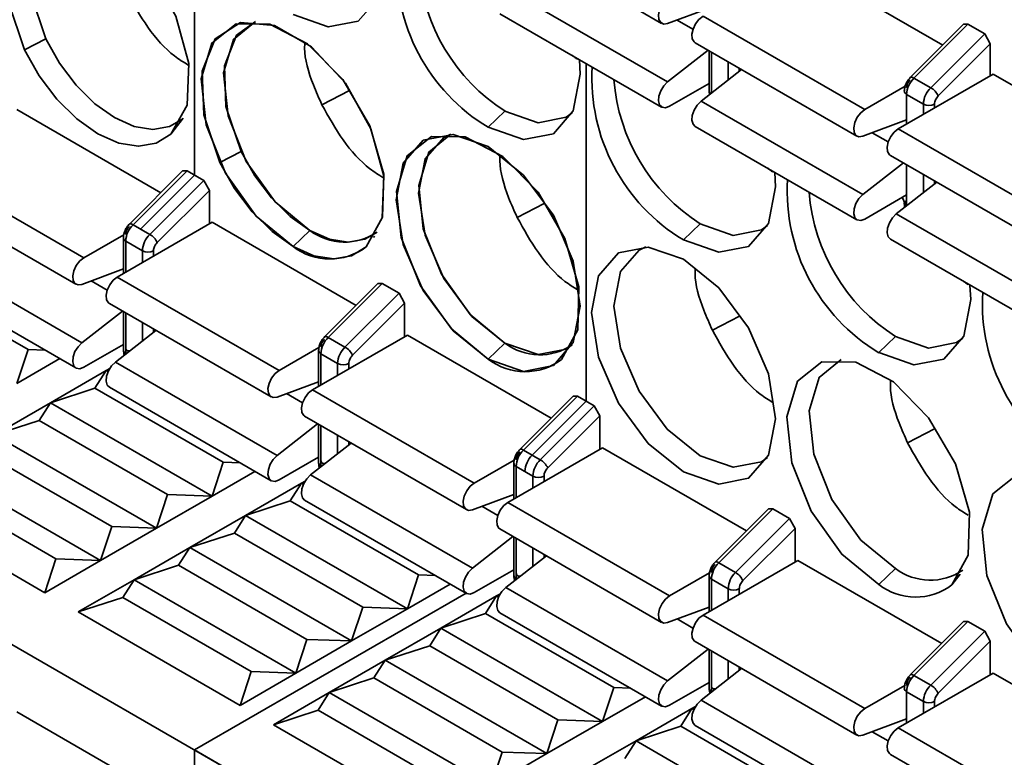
# Model space of a CAD drawing. Header units: millimetres. Extents: x 0 to 420, y 0 to 297.
# Tile 74 of 119: x 282.47 to 288.71, y 120.08 to 124.76. Entities that reach past the tile are written whole.
import ezdxf

# ---------------------------------------------------------------- set-up
doc = ezdxf.new("R2010")
doc.units = ezdxf.units.MM

msp = doc.modelspace()

# ---------------------------------------------------------------- linework, layer by layer
at = {"color": 7, "linetype": 'Continuous', "lineweight": 35}
for p, q in [((273.5455, 125.9225), (286.0636, 118.6959)), ((283.5813, 125.9131), (283.5813, 123.7727)), ((285.5163, 125.3268), (286.5416, 124.7349)), ((287.4048, 125.1276), (288.3232, 124.5975)), ((286.5792, 124.364), (285.5539, 124.9559)), ((286.8421, 124.8318), (286.5792, 124.7339)), ((285.5163, 124.796), (286.5416, 124.2041)), ((286.8037, 124.7807), (287.829, 124.1888)), ((288.4552, 124.7292), (288.1175, 124.3923)), ((288.4831, 124.7298), (288.1407, 124.3883)), ((288.4552, 124.7292), (288.4831, 124.7298)), ((288.4831, 124.7298), (288.5892, 124.6686)), ((282.6382, 124.6373), (282.5041, 124.5675)), ((288.2468, 124.327), (288.5892, 124.6686)), ((288.5892, 124.6686), (288.6245, 124.6047)), ((286.5792, 124.364), (286.836, 124.5649)), ((286.7537, 124.6124), (287.7791, 124.0205)), ((288.2943, 124.2753), (288.6245, 124.6047)), ((288.6245, 124.6047), (288.6245, 124.4031)), ((286.8421, 124.5614), (286.8421, 124.3072)), ((286.0636, 124.4801), (286.0636, 122.3397)), ((286.7914, 124.2415), (287.0482, 124.4425)), ((288.6422, 124.4133), (288.0412, 124.0663)), ((288.1407, 124.3883), (288.2468, 124.327)), ((288.6422, 124.4133), (289.5606, 123.8831)), ((286.8421, 124.3537), (286.5916, 124.2091)), ((287.829, 124.1888), (288.0853, 124.3367)), ((284.3883, 124.2189), (284.5621, 124.3093)), ((284.5621, 124.3093), (284.3883, 124.2189)), ((288.0942, 124.2847), (288.2003, 124.2235)), ((288.0942, 124.0969), (288.0942, 124.2847)), ((282.455, 124.1882), (283.3671, 123.6617)), ((286.7914, 124.2415), (287.8167, 123.6496)), ((283.5093, 124.1345), (283.4313, 124.0322)), ((285.5486, 124.1782), (285.4426, 124.0762)), ((285.5486, 124.1782), (285.4426, 124.0762)), ((286.7537, 124.0817), (287.7791, 123.4898)), ((288.0942, 124.1229), (287.8167, 124.0196)), ((288.0412, 124.0663), (289.0665, 123.4744)), ((283.8757, 123.9229), (283.7415, 123.8531)), ((287.9912, 123.8981), (289.0165, 123.3062)), ((281.854, 123.8412), (282.8793, 123.2493)), ((287.8167, 123.6496), (288.0735, 123.8506)), ((288.0942, 123.5783), (288.0942, 123.8386)), ((283.5055, 123.7998), (283.1678, 123.4628)), ((283.5334, 123.8004), (283.191, 123.4588)), ((283.5813, 123.7727), (283.2389, 123.4312)), ((283.5055, 123.7998), (283.5334, 123.8004)), ((283.5334, 123.8004), (283.6394, 123.7391)), ((283.5813, 123.7727), (283.6394, 123.7391)), ((283.6394, 123.7391), (283.2971, 123.3976)), ((283.6394, 123.7391), (283.6748, 123.6753)), ((288.0288, 123.5272), (288.2856, 123.7281)), ((281.804, 123.6729), (282.8293, 123.081)), ((283.3445, 123.3458), (283.6748, 123.6753)), ((283.6748, 123.6753), (283.6748, 123.4636)), ((288.0942, 123.6478), (287.829, 123.4947)), ((288.0673, 123.6288), (288.0903, 123.5753)), ((285.7969, 123.5936), (285.6258, 123.5045)), ((285.6258, 123.5045), (285.7969, 123.5936)), ((288.0288, 123.5272), (289.0541, 122.9353)), ((283.6925, 123.4738), (283.0914, 123.1268)), ((283.191, 123.4588), (283.2971, 123.3976)), ((283.6925, 123.4738), (284.6045, 122.9473)), ((286.7861, 123.4639), (286.68, 123.3618)), ((283.1321, 123.3953), (282.8793, 123.2493)), ((283.2389, 123.4312), (283.2971, 123.3976)), ((284.2051, 123.3207), (284.3112, 123.4228)), ((283.1298, 123.3756), (283.1298, 123.149)), ((283.1445, 123.3552), (283.2505, 123.294)), ((287.9912, 123.3673), (289.0165, 122.7754)), ((282.8669, 122.7101), (281.8416, 123.302)), ((283.3212, 123.2595), (283.3212, 123.294)), ((281.7126, 123.1365), (282.5257, 122.6671)), ((281.804, 123.1422), (282.8293, 122.5503)), ((282.8669, 123.0801), (283.1298, 123.1779)), ((283.0914, 123.1268), (284.1167, 122.5349)), ((284.7429, 123.0854), (284.4052, 122.7485)), ((284.7708, 123.086), (284.4284, 122.7445)), ((284.7429, 123.0854), (284.7708, 123.086)), ((284.7708, 123.086), (284.8769, 123.0248)), ((284.8769, 123.0248), (284.5345, 122.6832)), ((284.8769, 123.0248), (284.9122, 122.9609)), ((283.0414, 122.9586), (284.0667, 122.3667)), ((284.5819, 122.6314), (284.9122, 122.9609)), ((284.9122, 122.9609), (284.9122, 122.7492)), ((283.1237, 122.9111), (282.8669, 122.7101)), ((283.1298, 122.9075), (283.1298, 122.6634)), ((287.0343, 122.8792), (286.8632, 122.7902)), ((283.3358, 122.7886), (283.0791, 122.5877)), ((283.3212, 122.7772), (283.3212, 122.797)), ((284.9299, 122.7594), (284.3289, 122.4125)), ((284.9299, 122.7594), (285.8419, 122.2329)), ((283.1298, 122.6999), (282.8793, 122.5552)), ((283.1267, 122.6981), (283.1298, 122.6963)), ((284.4284, 122.7445), (284.5345, 122.6832)), ((285.4426, 122.6064), (285.5486, 122.7084)), ((288.0235, 122.7495), (287.9174, 122.6475)), ((282.5257, 122.6671), (282.455, 122.4527)), ((282.6338, 122.6632), (282.5257, 122.6671)), ((284.1167, 122.5349), (284.3696, 122.6809)), ((284.3673, 122.6613), (284.3673, 122.4346)), ((284.3819, 122.6409), (284.488, 122.5796)), ((282.7267, 122.6095), (282.455, 122.4527)), ((284.1044, 121.9958), (283.0791, 122.5877)), ((282.6672, 122.3303), (283.0207, 122.5344)), ((282.95, 122.4221), (283.0207, 122.5344)), ((283.0207, 122.5344), (283.0442, 122.5479)), ((283.0207, 122.5344), (283.0399, 122.5406)), ((283.0332, 122.5272), (283.0207, 122.5344)), ((284.1044, 122.3657), (284.3673, 122.4636)), ((282.6672, 122.3303), (282.95, 122.4221)), ((283.7632, 121.9527), (282.95, 122.4221)), ((283.0414, 122.4278), (284.0667, 121.8359)), ((284.3289, 122.4125), (285.3542, 121.8206)), ((282.3136, 122.1262), (282.6672, 122.3303)), ((282.5965, 122.218), (282.6672, 122.3303)), ((283.6925, 121.7384), (282.6672, 122.3303)), ((285.9804, 122.371), (285.6426, 122.0341)), ((286.0082, 122.3717), (285.6659, 122.0301)), ((286.0636, 122.3397), (285.7212, 121.9982)), ((285.9804, 122.371), (286.0082, 122.3717)), ((286.0082, 122.3717), (286.0636, 122.3397)), ((286.0082, 122.3717), (286.1143, 122.3104)), ((286.1143, 122.3104), (285.7719, 121.9689)), ((286.1143, 122.3104), (286.1497, 122.2466)), ((282.3136, 122.1262), (282.5965, 122.218)), ((283.4096, 121.7486), (282.5965, 122.218)), ((284.3612, 122.1967), (284.1044, 121.9958)), ((284.2789, 122.2442), (285.3042, 121.6523)), ((284.3673, 122.1932), (284.3673, 121.9491)), ((285.8194, 121.9171), (286.1497, 122.2466)), ((286.1497, 122.2466), (286.1497, 122.0349)), ((288.1006, 122.0758), (288.2718, 122.1649)), ((283.3389, 121.5343), (282.3136, 122.1262)), ((284.5733, 122.0743), (284.3165, 121.8733)), ((283.0561, 121.5445), (282.2429, 122.0139)), ((286.1673, 122.0451), (285.5663, 121.6981)), ((285.6659, 122.0301), (285.7212, 121.9982)), ((285.6659, 122.0301), (285.7719, 121.9689)), ((286.1673, 122.0451), (287.0794, 121.5186)), ((283.7632, 121.9527), (283.6925, 121.7384)), ((283.8712, 121.9488), (283.7632, 121.9527)), ((284.3673, 121.9855), (284.1167, 121.8409)), ((284.3642, 121.9837), (284.3673, 121.9819)), ((285.607, 121.9665), (285.3542, 121.8206)), ((285.6047, 121.9469), (285.6047, 121.7203)), ((282.9854, 121.3302), (281.9601, 121.9221)), ((283.9641, 121.8952), (283.6925, 121.7384)), ((285.6193, 121.9265), (285.6747, 121.8946)), ((285.6193, 121.7287), (285.6193, 121.9265)), ((285.6193, 121.9265), (285.7254, 121.8653)), ((283.9046, 121.6159), (284.2582, 121.82)), ((284.1874, 121.7078), (284.2582, 121.82)), ((284.2582, 121.82), (284.2816, 121.8336)), ((284.2582, 121.82), (284.2774, 121.8263)), ((284.2707, 121.8128), (284.2582, 121.82)), ((285.3418, 121.2814), (284.3165, 121.8733)), ((281.8894, 121.8098), (282.7025, 121.3404)), ((282.6318, 121.1261), (281.6065, 121.718)), ((283.4096, 121.7486), (283.3389, 121.5343)), ((283.6925, 121.7384), (283.3389, 121.5343)), ((283.6925, 121.7384), (283.4096, 121.7486)), ((283.9046, 121.6159), (284.1874, 121.7078)), ((285.0006, 121.2383), (284.1874, 121.7078)), ((284.2789, 121.7135), (285.3042, 121.1216)), ((285.3418, 121.6514), (285.6047, 121.7492)), ((285.5663, 121.6981), (286.5916, 121.1062)), ((287.2178, 121.6567), (286.8801, 121.3198)), ((287.2457, 121.6573), (286.9033, 121.3158)), ((287.2178, 121.6567), (287.2457, 121.6573)), ((287.2457, 121.6573), (287.3518, 121.5961)), ((283.5511, 121.4118), (283.9046, 121.6159)), ((283.8339, 121.5037), (283.9046, 121.6159)), ((284.9299, 121.024), (283.9046, 121.6159)), ((287.0094, 121.2545), (287.3518, 121.5961)), ((287.3518, 121.5961), (287.3871, 121.5322)), ((283.0561, 121.5445), (282.9854, 121.3302)), ((283.3389, 121.5343), (282.9854, 121.3302)), ((283.3389, 121.5343), (283.0561, 121.5445)), ((285.5163, 121.5299), (286.5416, 120.938)), ((287.0568, 121.2027), (287.3871, 121.5322)), ((287.3871, 121.5322), (287.3871, 121.3205)), ((283.5511, 121.4118), (283.8339, 121.5037)), ((284.6471, 121.0342), (283.8339, 121.5037)), ((285.5986, 121.4824), (285.3418, 121.2814)), ((285.6047, 121.4788), (285.6047, 121.2347)), ((285.6193, 121.2143), (285.6193, 121.4704)), ((283.1975, 121.2077), (283.5511, 121.4118)), ((283.4803, 121.2996), (283.5511, 121.4118)), ((284.5764, 120.8199), (283.5511, 121.4118)), ((282.7025, 121.3404), (282.6318, 121.1261)), ((282.9854, 121.3302), (282.6318, 121.1261)), ((282.9854, 121.3302), (282.7025, 121.3404)), ((285.8107, 121.3599), (285.5539, 121.159)), ((287.4048, 121.3307), (286.8037, 120.9838)), ((287.4048, 121.3307), (288.3168, 120.8042)), ((283.1975, 121.2077), (283.4803, 121.2996)), ((284.2935, 120.8301), (283.4803, 121.2996)), ((285.3542, 121.1265), (285.6047, 121.2711)), ((285.6016, 121.2694), (285.6047, 121.2676)), ((286.9033, 121.3158), (287.0094, 121.2545)), ((287.9174, 121.1777), (288.0235, 121.2797)), ((282.8439, 121.0036), (283.1975, 121.2077)), ((283.1268, 121.0955), (283.1975, 121.2077)), ((284.2228, 120.6158), (283.1975, 121.2077)), ((285.0006, 121.2383), (284.9299, 121.024)), ((285.1087, 121.2344), (285.0006, 121.2383)), ((285.6224, 121.2125), (285.6193, 121.2143)), ((285.6194, 121.2102), (285.6193, 121.2143)), ((286.8445, 121.2522), (286.5916, 121.1062)), ((286.8421, 121.2326), (286.8421, 121.0059)), ((286.8568, 121.2122), (286.9628, 121.1509)), ((285.2015, 121.1808), (284.9299, 121.024)), ((286.5792, 120.5671), (285.5539, 121.159)), ((282.8439, 121.0036), (283.1268, 121.0955)), ((283.1268, 121.0955), (283.94, 120.626)), ((285.3025, 121.1225), (283.5813, 120.1289)), ((285.142, 120.9016), (285.4956, 121.1057)), ((285.4249, 120.9934), (285.4956, 121.1057)), ((285.4956, 121.1057), (285.5191, 121.1192)), ((285.4956, 121.1057), (285.5148, 121.1119)), ((285.5081, 121.0985), (285.4956, 121.1057)), ((284.6471, 121.0342), (284.5764, 120.8199)), ((284.9299, 121.024), (284.5764, 120.8199)), ((284.9299, 121.024), (284.6471, 121.0342)), ((286.5792, 120.937), (286.8421, 121.0348)), ((283.8693, 120.4117), (282.8439, 121.0036)), ((285.142, 120.9016), (285.4249, 120.9934)), ((286.2381, 120.524), (285.4249, 120.9934)), ((285.5163, 120.9991), (286.5416, 120.4072)), ((286.8037, 120.9838), (287.829, 120.3919)), ((288.4831, 120.9429), (288.1407, 120.6014)), ((288.4552, 120.9423), (288.4831, 120.9429)), ((288.4831, 120.9429), (288.5892, 120.8817)), ((284.7885, 120.6975), (285.142, 120.9016)), ((285.0713, 120.7893), (285.142, 120.9016)), ((286.1673, 120.3097), (285.142, 120.9016)), ((288.4552, 120.9423), (288.1175, 120.6054)), ((288.5892, 120.8817), (288.2468, 120.5402)), ((288.5892, 120.8817), (288.6245, 120.8179)), ((284.2935, 120.8301), (284.2228, 120.6158)), ((284.5764, 120.8199), (284.2228, 120.6158)), ((284.5764, 120.8199), (284.2935, 120.8301)), ((284.7885, 120.6975), (285.0713, 120.7893)), ((285.8845, 120.3199), (285.0713, 120.7893)), ((286.836, 120.768), (286.5792, 120.5671)), ((286.7537, 120.8155), (287.7791, 120.2236)), ((286.8421, 120.7645), (286.8421, 120.5203)), ((288.2943, 120.4884), (288.6245, 120.8179)), ((288.6245, 120.8179), (288.6245, 120.6062)), ((284.4349, 120.4934), (284.7885, 120.6975)), ((284.7178, 120.5852), (284.7885, 120.6975)), ((285.8138, 120.1056), (284.7885, 120.6975)), ((287.0482, 120.6455), (286.7914, 120.4446)), ((283.94, 120.626), (283.8693, 120.4117)), ((284.2228, 120.6158), (283.8693, 120.4117)), ((284.2228, 120.6158), (283.94, 120.626)), ((284.4349, 120.4934), (284.7178, 120.5852)), ((285.531, 120.1158), (284.7178, 120.5852)), ((288.6422, 120.6164), (288.0412, 120.2694)), ((288.1407, 120.6014), (288.2468, 120.5402)), ((288.6422, 120.6164), (289.5543, 120.0899)), ((286.2381, 120.524), (286.1673, 120.3097)), ((286.3461, 120.5201), (286.2381, 120.524)), ((286.5916, 120.4122), (286.8421, 120.5568)), ((286.839, 120.555), (286.8421, 120.5532)), ((288.0819, 120.5378), (287.829, 120.3919)), ((284.0814, 120.2893), (284.4349, 120.4934)), ((284.3642, 120.3811), (284.4349, 120.4934)), ((285.4602, 119.9015), (284.4349, 120.4934)), ((286.439, 120.4665), (286.1673, 120.3097)), ((287.8167, 119.8527), (286.7914, 120.4446)), ((288.0942, 120.4978), (288.2003, 120.4366)), ((288.0942, 120.3), (288.0942, 120.4978)), ((286.3795, 120.1872), (286.733, 120.3913)), ((286.6623, 120.2791), (286.733, 120.3913)), ((286.733, 120.3913), (286.7565, 120.4049)), ((286.733, 120.3913), (286.7522, 120.3975)), ((286.7455, 120.3841), (286.733, 120.3913)), ((282.455, 120.3708), (283.3734, 119.8406)), ((284.0814, 120.2893), (284.3642, 120.3811)), ((284.3642, 120.3811), (285.1774, 119.9117)), ((285.8845, 120.3199), (285.8138, 120.1056)), ((286.1673, 120.3097), (285.8845, 120.3199)), ((287.8167, 120.2227), (288.0942, 120.3259)), ((285.1067, 119.6974), (284.0814, 120.2893)), ((286.1673, 120.3097), (285.8138, 120.1056)), ((286.3795, 120.1872), (286.6623, 120.2791)), ((287.4755, 119.8096), (286.6623, 120.2791)), ((286.7537, 120.2847), (287.7791, 119.6929)), ((288.0412, 120.2694), (289.0665, 119.6775)), ((286.0259, 119.9831), (286.3795, 120.1872)), ((286.3088, 120.075), (286.3795, 120.1872)), ((287.4048, 119.5953), (286.3795, 120.1872)), ((283.5813, 120.1289), (297.3396, 112.1864)), ((283.5813, 120.1289), (283.5813, 119.9454)), ((285.531, 120.1158), (285.4602, 119.9015)), ((285.8138, 120.1056), (285.4602, 119.9015)), ((285.8138, 120.1056), (285.531, 120.1158)), ((287.9912, 120.1011), (289.0165, 119.5092))]:
    msp.add_line(p, q, dxfattribs=at)
at = {"color": 8, "linetype": 'Continuous', "lineweight": 35}
for p, q in [((286.7401, 124.6978), (286.639, 124.7562)), ((286.8568, 124.2927), (286.8568, 124.5529)), ((286.9628, 124.4917), (286.9628, 124.3757)), ((287.0336, 124.431), (287.0336, 124.4509)), ((288.2003, 124.2235), (288.2003, 124.1582)), ((288.271, 124.199), (288.271, 124.2235)), ((287.9775, 123.9834), (287.8764, 124.0418)), ((288.2003, 123.7773), (288.2003, 123.6613)), ((288.271, 123.7167), (288.271, 123.7365)), ((284.7208, 123.3861), (284.7147, 123.3782)), ((284.7208, 123.3861), (284.7197, 123.3847)), ((283.1445, 123.1574), (283.1445, 123.3552)), ((283.2505, 123.294), (283.2505, 123.2187)), ((283.3212, 123.2595), (283.3212, 123.294)), ((283.0278, 123.044), (282.9267, 123.1023)), ((283.1445, 122.643), (283.1445, 122.8991)), ((283.2505, 122.8379), (283.2505, 122.7219)), ((283.3212, 122.7772), (283.3212, 122.797)), ((283.1475, 122.6412), (283.1445, 122.643)), ((283.1446, 122.6389), (283.1445, 122.643)), ((284.3819, 122.4431), (284.3819, 122.6409)), ((284.488, 122.5796), (284.488, 122.5043)), ((284.5587, 122.5451), (284.5587, 122.5796)), ((284.2652, 122.3296), (284.1641, 122.388)), ((284.3819, 121.9287), (284.3819, 122.1847)), ((284.488, 122.1235), (284.488, 122.0075)), ((284.5587, 122.0628), (284.5587, 122.0827)), ((284.385, 121.9269), (284.3819, 121.9287)), ((284.382, 121.9246), (284.3819, 121.9287)), ((285.7254, 121.8653), (285.7254, 121.79)), ((285.7961, 121.8308), (285.7961, 121.8653)), ((285.5026, 121.6152), (285.4015, 121.6736)), ((285.7254, 121.4091), (285.7254, 121.2931)), ((285.7961, 121.3485), (285.7961, 121.3683)), ((285.6194, 121.2102), (285.6193, 121.2143)), ((285.6224, 121.2125), (285.6193, 121.2143)), ((286.8568, 121.0144), (286.8568, 121.2122)), ((288.4331, 121.2431), (288.381, 121.1748)), ((286.9628, 121.1509), (286.9628, 121.0756)), ((287.0336, 121.1164), (287.0336, 121.1509)), ((286.7401, 120.9009), (286.639, 120.9592)), ((286.8568, 120.4999), (286.8568, 120.756)), ((286.9628, 120.6948), (286.9628, 120.5788)), ((287.0336, 120.6341), (287.0336, 120.654)), ((286.8598, 120.4982), (286.8568, 120.4999)), ((286.8569, 120.4959), (286.8568, 120.4999)), ((288.2003, 120.4366), (288.2003, 120.3612)), ((288.271, 120.4021), (288.271, 120.4366)), ((287.9775, 120.1865), (287.8764, 120.2449))]:
    msp.add_line(p, q, dxfattribs=at)
at = {"color": 7, "linetype": 'Continuous', "lineweight": 35, "flags": 128}
for points in [[(282.5041, 124.5675), (282.4022, 124.8698), (282.3914, 125.1462), (282.4735, 125.352), (282.6353, 125.4542), (282.8506, 125.4363), (283.0848, 125.3011), (283.3001, 125.0704), (283.4618, 124.7815), (283.544, 124.4808), (283.5332, 124.2169), (283.4313, 124.0322)], [(282.7298, 125.4612), (282.6095, 125.3743), (282.5324, 125.1809), (282.5425, 124.9213), (282.6382, 124.6373)], [(284.7834, 125.2191), (284.7885, 125.1274), (284.7441, 124.8952), (284.6176, 124.7497), (284.4284, 124.7129), (284.2051, 124.7905)], [(284.7836, 125.2172), (284.7885, 125.1274), (284.7441, 124.8952), (284.6176, 124.7497), (284.4284, 124.7129), (284.2051, 124.7905)], [(286.5792, 124.7339), (286.5549, 124.7305), (286.5355, 124.7394), (286.5237, 124.7595), (286.5212, 124.788), (286.5282, 124.821), (286.5439, 124.8541), (286.566, 124.8828), (286.5916, 124.9031)], [(286.7537, 124.6124), (286.7476, 124.617), (286.7358, 124.637), (286.7333, 124.6655), (286.7403, 124.6986), (286.756, 124.7317), (286.7781, 124.7603), (286.8037, 124.7807)], [(284.2051, 123.3207), (283.9712, 123.5124), (283.7765, 123.7849), (283.6538, 124.0926), (283.6236, 124.3838), (283.6911, 124.6097), (283.8449, 124.7322), (284.0591, 124.7309), (284.2979, 124.6059), (284.5211, 124.3783), (284.6912, 124.0862), (284.7798, 123.7787), (284.7718, 123.5074), (284.6687, 123.3179)], [(283.7415, 123.8531), (283.6396, 124.1555), (283.6289, 124.4318), (283.711, 124.6377), (283.8727, 124.7399), (284.088, 124.7219), (284.3222, 124.5867), (284.5375, 124.3561), (284.6993, 124.0671), (284.7814, 123.7665), (284.7706, 123.5025), (284.6687, 123.3179)], [(283.9672, 124.7468), (283.8283, 124.6336), (283.7649, 124.4215), (283.7933, 124.1479), (283.9085, 123.8588), (284.0914, 123.6028), (284.3112, 123.4228)], [(283.9672, 124.7468), (283.847, 124.6599), (283.7699, 124.4665), (283.78, 124.2069), (283.8757, 123.9229)], [(282.6382, 124.6373), (282.7254, 124.4826), (282.8308, 124.343), (282.949, 124.2258), (283.0738, 124.1372), (283.1985, 124.0818), (283.3167, 124.0625), (283.4221, 124.0804), (283.5003, 124.1264)], [(283.4313, 124.0322), (283.3385, 123.9747), (283.2263, 123.9556), (283.1005, 123.9761), (282.9677, 124.0351), (282.8349, 124.1294), (282.7091, 124.2542), (282.5969, 124.4028), (282.5041, 124.5675)], [(286.0208, 124.5048), (286.0259, 124.413), (285.9815, 124.1809), (285.8551, 124.0353), (285.6658, 123.9986), (285.4426, 124.0762)], [(286.0208, 124.5048), (286.0259, 124.413), (285.9815, 124.1809), (285.8551, 124.0353), (285.6658, 123.9986), (285.4426, 124.0762)], [(286.5916, 124.2091), (286.566, 124.1998), (286.5439, 124.2029), (286.5282, 124.218), (286.5212, 124.2429), (286.5237, 124.2743), (286.5355, 124.308), (286.5549, 124.3393), (286.5792, 124.364)], [(286.7537, 124.0817), (286.7403, 124.0955), (286.7333, 124.1204), (286.7358, 124.1519), (286.7476, 124.1855), (286.767, 124.2168), (286.7914, 124.2415)], [(287.8167, 124.0196), (287.7923, 124.0161), (287.7729, 124.0251), (287.7611, 124.0451), (287.7586, 124.0736), (287.7656, 124.1067), (287.7813, 124.1398), (287.8034, 124.1684), (287.829, 124.1888)], [(285.5486, 124.1782), (285.7583, 124.1053), (285.9361, 124.1399), (285.9752, 124.1675)], [(285.5486, 124.1782), (285.7583, 124.1053), (285.9361, 124.1399), (285.9752, 124.1675)], [(287.9912, 123.8981), (287.985, 123.9026), (287.9733, 123.9227), (287.9707, 123.9512), (287.9778, 123.9842), (287.9934, 124.0173), (288.0156, 124.046), (288.0412, 124.0663)], [(285.4426, 122.6064), (285.2193, 122.7865), (285.0301, 123.0418), (284.9036, 123.3334), (284.8592, 123.6168), (284.9036, 123.849), (285.0301, 123.9945), (285.2193, 124.0313), (285.4426, 123.9537), (285.6658, 123.7735), (285.8551, 123.5182), (285.9815, 123.2267), (286.0259, 122.9433), (285.9815, 122.7111), (285.8551, 122.5656), (285.6658, 122.5288), (285.4426, 122.6064)], [(285.4426, 122.6064), (285.2086, 122.798), (285.0139, 123.0705), (284.8912, 123.3783), (284.8611, 123.6695), (284.9285, 123.8953), (285.0823, 124.0179), (285.2966, 124.0165), (285.5353, 123.8915), (285.7585, 123.6639), (285.9287, 123.3718), (286.0172, 123.0643), (286.0093, 122.793), (285.9062, 122.6035)], [(285.2046, 124.0325), (285.1611, 124.0124), (285.0423, 123.8757), (285.0006, 123.6576), (285.0423, 123.3914), (285.1611, 123.1175), (285.3389, 122.8777), (285.5486, 122.7084), (285.7583, 122.6356), (285.9361, 122.6701), (285.9744, 122.6971)], [(285.2046, 124.0325), (285.0658, 123.9193), (285.0024, 123.7071), (285.0307, 123.4335), (285.146, 123.1445), (285.3288, 122.8884), (285.5486, 122.7084)], [(283.8757, 123.9229), (283.9628, 123.7682), (284.0683, 123.6286), (284.1865, 123.5114), (284.3112, 123.4228), (284.4359, 123.3674), (284.5541, 123.3481), (284.6596, 123.366), (284.7377, 123.4121)], [(284.6687, 123.3179), (284.576, 123.2603), (284.4637, 123.2413), (284.3379, 123.2618), (284.2051, 123.3207), (284.0723, 123.4151), (283.9465, 123.5398), (283.8343, 123.6885), (283.7415, 123.8531)], [(287.2583, 123.7904), (287.2634, 123.6987), (287.219, 123.4665), (287.0925, 123.321), (286.9032, 123.2842), (286.68, 123.3618)], [(287.829, 123.4947), (287.8034, 123.4855), (287.7813, 123.4886), (287.7656, 123.5036), (287.7586, 123.5285), (287.7611, 123.56), (287.7729, 123.5936), (287.7923, 123.6249), (287.8167, 123.6496)], [(288.0901, 123.5751), (288.088, 123.5768), (288.0834, 123.5818), (288.0805, 123.5872), (288.0796, 123.5929), (288.0805, 123.5985), (288.0834, 123.6039), (288.088, 123.6089), (288.0942, 123.6133)], [(287.9912, 123.3673), (287.9778, 123.3812), (287.9707, 123.4061), (287.9733, 123.4375), (287.985, 123.4711), (288.0044, 123.5024), (288.0288, 123.5272)], [(286.7861, 123.4639), (286.9958, 123.391), (287.1736, 123.4255), (287.2126, 123.4531)], [(286.68, 121.892), (286.4568, 122.0722), (286.2675, 122.3275), (286.141, 122.619), (286.0966, 122.9024), (286.141, 123.1346), (286.2675, 123.2802), (286.4568, 123.3169), (286.68, 123.2393), (286.9032, 123.0592), (287.0925, 122.8039), (287.219, 122.5123), (287.2634, 122.2289), (287.219, 121.9968), (287.0925, 121.8512), (286.9032, 121.8144), (286.68, 121.892)], [(286.4421, 123.3181), (286.3986, 123.2981), (286.2798, 123.1614), (286.2381, 122.9433), (286.2798, 122.677), (286.3986, 122.4031), (286.5764, 122.1633), (286.7861, 121.9941), (286.9958, 121.9212), (287.1736, 121.9557), (287.2126, 121.9834)], [(282.8793, 123.2493), (282.8537, 123.229), (282.8315, 123.2003), (282.8159, 123.1672), (282.8089, 123.1341), (282.8114, 123.1057), (282.8232, 123.0856), (282.8425, 123.0767), (282.8669, 123.0801)], [(283.0914, 123.1268), (283.0658, 123.1065), (283.0437, 123.0778), (283.028, 123.0447), (283.021, 123.0117), (283.0235, 122.9832), (283.0353, 122.9631), (283.0414, 122.9586)], [(283.0914, 123.1268), (283.0658, 123.1065), (283.0437, 123.0778), (283.028, 123.0447), (283.021, 123.0117), (283.0235, 122.9832), (283.0353, 122.9631), (283.0414, 122.9586)], [(288.4957, 123.076), (288.5008, 122.9843), (288.4564, 122.7522), (288.3299, 122.6066), (288.1407, 122.5699), (287.9174, 122.6475)], [(282.8669, 122.7101), (282.8425, 122.6854), (282.8232, 122.6541), (282.8114, 122.6205), (282.8089, 122.589), (282.8159, 122.5641), (282.8315, 122.5491), (282.8537, 122.546), (282.8793, 122.5552)], [(288.0235, 122.7495), (288.2332, 122.6766), (288.411, 122.7112), (288.45, 122.7388)], [(283.0791, 122.5877), (283.0547, 122.563), (283.0353, 122.5317), (283.0235, 122.498), (283.021, 122.4666), (283.028, 122.4417), (283.0414, 122.4278)], [(283.0791, 122.5877), (283.0547, 122.563), (283.0353, 122.5317), (283.0235, 122.498), (283.021, 122.4666), (283.028, 122.4417), (283.0414, 122.4278)], [(287.9174, 121.1777), (287.6835, 121.3693), (287.4888, 121.6418), (287.3661, 121.9495), (287.3359, 122.2408), (287.4034, 122.4666), (287.5572, 122.5891), (287.7715, 122.5878), (288.0102, 122.4628), (288.2334, 122.2352), (288.4036, 121.9431), (288.4921, 121.6356), (288.4841, 121.3643), (288.381, 121.1748)], [(287.6795, 122.6037), (287.5406, 122.4905), (287.4772, 122.2784), (287.5056, 122.0048), (287.6208, 121.7158), (287.8037, 121.4597), (288.0235, 121.2797)], [(284.1167, 122.5349), (284.0911, 122.5146), (284.069, 122.4859), (284.0533, 122.4528), (284.0463, 122.4198), (284.0488, 122.3913), (284.0606, 122.3712), (284.08, 122.3623), (284.1044, 122.3657)], [(284.3289, 122.4125), (284.3033, 122.3921), (284.2811, 122.3635), (284.2655, 122.3304), (284.2584, 122.2973), (284.261, 122.2688), (284.2727, 122.2488), (284.2789, 122.2442)], [(284.3289, 122.4125), (284.3033, 122.3921), (284.2811, 122.3635), (284.2655, 122.3304), (284.2584, 122.2973), (284.261, 122.2688), (284.2727, 122.2488), (284.2789, 122.2442)], [(284.1044, 121.9958), (284.08, 121.9711), (284.0606, 121.9398), (284.0488, 121.9061), (284.0463, 121.8747), (284.0533, 121.8498), (284.069, 121.8347), (284.0911, 121.8316), (284.1167, 121.8409)], [(284.3165, 121.8733), (284.2921, 121.8486), (284.2727, 121.8173), (284.261, 121.7837), (284.2584, 121.7522), (284.2655, 121.7273), (284.2789, 121.7135)], [(284.3165, 121.8733), (284.2921, 121.8486), (284.2727, 121.8173), (284.261, 121.7837), (284.2584, 121.7522), (284.2655, 121.7273), (284.2789, 121.7135)], [(285.3542, 121.8206), (285.3286, 121.8002), (285.3064, 121.7716), (285.2908, 121.7385), (285.2837, 121.7054), (285.2863, 121.6769), (285.298, 121.6569), (285.3174, 121.6479), (285.3418, 121.6514)], [(285.3542, 121.8206), (285.3286, 121.8002), (285.3064, 121.7716), (285.2908, 121.7385), (285.2837, 121.7054), (285.2863, 121.6769), (285.298, 121.6569), (285.3174, 121.6479), (285.3418, 121.6514)], [(289.1549, 120.4633), (288.9209, 120.6549), (288.7262, 120.9275), (288.6035, 121.2352), (288.5734, 121.5264), (288.6409, 121.7522), (288.7946, 121.8748), (289.0089, 121.8735), (289.2477, 121.7485), (289.4708, 121.5208), (289.641, 121.2287), (289.7295, 120.9212), (289.7216, 120.65), (289.6185, 120.4604)], [(285.5663, 121.6981), (285.5407, 121.6778), (285.5186, 121.6491), (285.5029, 121.616), (285.4959, 121.583), (285.4984, 121.5545), (285.5102, 121.5344), (285.5163, 121.5299)], [(285.3418, 121.2814), (285.3174, 121.2567), (285.298, 121.2254), (285.2863, 121.1918), (285.2837, 121.1603), (285.2908, 121.1354), (285.3064, 121.1204), (285.3286, 121.1173), (285.3542, 121.1265)], [(285.3418, 121.2814), (285.3174, 121.2567), (285.298, 121.2254), (285.2863, 121.1918), (285.2837, 121.1603), (285.2908, 121.1354), (285.3064, 121.1204), (285.3286, 121.1173), (285.3542, 121.1265)], [(285.5539, 121.159), (285.5296, 121.1342), (285.5102, 121.1029), (285.4984, 121.0693), (285.4959, 121.0379), (285.5029, 121.013), (285.5163, 120.9991)], [(286.5916, 121.1062), (286.566, 121.0859), (286.5439, 121.0572), (286.5282, 121.0241), (286.5212, 120.9911), (286.5237, 120.9626), (286.5355, 120.9425), (286.5549, 120.9336), (286.5792, 120.937)], [(286.8037, 120.9838), (286.7781, 120.9634), (286.756, 120.9348), (286.7403, 120.9017), (286.7333, 120.8686), (286.7358, 120.8401), (286.7476, 120.8201), (286.7537, 120.8155)], [(286.5792, 120.5671), (286.5549, 120.5424), (286.5355, 120.511), (286.5237, 120.4774), (286.5212, 120.446), (286.5282, 120.4211), (286.5439, 120.406), (286.566, 120.4029), (286.5916, 120.4122)], [(286.7914, 120.4446), (286.767, 120.4199), (286.7476, 120.3886), (286.7358, 120.3549), (286.7333, 120.3235), (286.7403, 120.2986), (286.7537, 120.2847)], [(287.829, 120.3919), (287.8034, 120.3715), (287.7813, 120.3429), (287.7656, 120.3098), (287.7586, 120.2767), (287.7611, 120.2482), (287.7729, 120.2282), (287.7923, 120.2192), (287.8167, 120.2227)], [(288.0412, 120.2694), (288.0156, 120.2491), (287.9934, 120.2204), (287.9778, 120.1873), (287.9707, 120.1543), (287.9733, 120.1258), (287.985, 120.1057), (287.9912, 120.1011)]]:
    msp.add_lwpolyline(points, dxfattribs=at)
at = {"color": 8, "linetype": 'Continuous', "lineweight": 35, "flags": 128}
for points in [[(288.1175, 124.3923), (288.1193, 124.3935), (288.1231, 124.3943), (288.1281, 124.3937), (288.1341, 124.3917), (288.1407, 124.3883)], [(283.1678, 123.4628), (283.1695, 123.4641), (283.1734, 123.4649), (283.1784, 123.4642), (283.1843, 123.4622), (283.191, 123.4588)], [(284.4052, 122.7485), (284.407, 122.7497), (284.4108, 122.7505), (284.4158, 122.7499), (284.4218, 122.7478), (284.4284, 122.7445)], [(285.6426, 122.0341), (285.6444, 122.0353), (285.6483, 122.0362), (285.6533, 122.0355), (285.6592, 122.0335), (285.6659, 122.0301)], [(286.8801, 121.3198), (286.8818, 121.321), (286.8857, 121.3218), (286.8907, 121.3212), (286.8966, 121.3191), (286.9033, 121.3158)], [(288.1175, 120.6054), (288.1193, 120.6066), (288.1231, 120.6074), (288.1281, 120.6068), (288.1341, 120.6048), (288.1407, 120.6014)]]:
    msp.add_lwpolyline(points, dxfattribs=at)
at = {"color": 7, "linetype": 'Continuous', "lineweight": 35}
for centre, radius, start, end in [((286.0587, 125.1018), 1.1965, 176.61644, 239.00681), ((286.1965, 125.1868), 1.1987, 184.47545, 237.28624), ((287.2961, 124.3875), 1.1965, 176.61755, 239.00569), ((287.4339, 124.4725), 1.1987, 184.47545, 237.28624), ((288.2504, 124.2768), 0.1564, 134.51931, 177.10696), ((288.3564, 124.2156), 0.1564, 134.51931, 177.10696), ((288.1855, 124.2233), 0.1205, 25.55291, 59.43133), ((288.1046, 124.3076), 0.0252, 185.71178, 245.62406), ((288.2356, 124.2917), 0.0769, 242.61025, 297.38913), ((288.5336, 123.6731), 1.1965, 176.61755, 239.00569), ((288.6713, 123.7581), 1.1987, 184.47545, 237.28624), ((283.3006, 123.3473), 0.1563, 134.51921, 177.10706), ((283.4067, 123.2861), 0.1563, 134.51921, 177.10706), ((283.2358, 123.2938), 0.1205, 25.55359, 59.43107), ((284.5319, 123.7119), 0.3637, 232.64232, 304.47465), ((284.4388, 123.6248), 0.3835, 232.45344, 306.83516), ((283.2859, 123.3622), 0.0769, 242.61186, 297.38753), ((289.771, 122.9587), 1.1965, 176.61637, 239.00672), ((284.5381, 122.633), 0.1563, 134.51921, 177.10706), ((285.7693, 122.9975), 0.3637, 232.64232, 304.47465), ((284.6441, 122.5718), 0.1563, 134.51921, 177.10706), ((284.4732, 122.5794), 0.1205, 25.55359, 59.43107), ((284.5233, 122.6479), 0.0769, 242.61186, 297.38753), ((285.6763, 122.9104), 0.3835, 232.45344, 306.83516), ((285.7755, 121.9186), 0.1563, 134.51921, 177.10706), ((285.8308, 121.8867), 0.1563, 134.51921, 177.10706), ((285.8816, 121.8574), 0.1563, 134.51921, 177.10706), ((285.7106, 121.8651), 0.1205, 25.55359, 59.43107), ((285.7608, 121.9335), 0.0769, 242.61186, 297.38753), ((287.0129, 121.2043), 0.1563, 134.51921, 177.10706), ((288.2442, 121.5688), 0.3637, 232.64069, 304.47667), ((287.119, 121.143), 0.1563, 134.51921, 177.10706), ((286.9481, 121.1507), 0.1205, 25.55359, 59.43107), ((286.9982, 121.2192), 0.0769, 242.61186, 297.38753), ((288.1511, 121.4817), 0.3835, 232.453, 306.8356), ((288.2504, 120.4899), 0.1563, 134.51921, 177.10706), ((288.1046, 120.5207), 0.0252, 185.71178, 245.62406), ((288.3564, 120.4287), 0.1563, 134.51921, 177.10706), ((288.1855, 120.4364), 0.1205, 25.55252, 59.43214), ((288.2356, 120.5048), 0.0769, 242.61025, 297.38913)]:
    msp.add_arc(centre, radius, start, end, dxfattribs=at)
at = {"color": 8, "linetype": 'Continuous', "lineweight": 35}
for centre, radius, start, end in [((286.8656, 124.3092), 0.0235, 184.71355, 236.7845), ((283.1548, 123.3781), 0.0251, 185.69652, 245.62788), ((283.1548, 122.6659), 0.0251, 185.69351, 245.62334), ((284.3923, 122.6638), 0.0251, 185.69652, 245.62788), ((284.3923, 121.9516), 0.0251, 185.69351, 245.62334), ((285.6297, 121.9494), 0.0251, 185.69652, 245.62788), ((285.6297, 121.2372), 0.0251, 185.69351, 245.62334), ((286.8671, 121.2351), 0.0251, 185.69652, 245.62788), ((286.8672, 120.5228), 0.0251, 185.69351, 245.62334)]:
    msp.add_arc(centre, radius, start, end, dxfattribs=at)
at = {"color": 7, "linetype": 'Continuous', "lineweight": 35}
for points, knots in [([(283.1509, 124.9332), (283.1931, 124.8573), (283.2776, 124.7053), (283.4209, 124.5439), (283.5114, 124.4885), (283.5404, 124.4708)], [0, 0, 0, 0, 0.404703, 0.80942, 1, 1, 1, 1]), ([(284.2801, 124.6131), (284.2794, 124.6016), (284.2748, 124.5212), (284.3164, 124.3799), (284.3696, 124.2607), (284.3883, 124.2189)], [0, 0, 0, 0, 0.09734, 0.682878, 1, 1, 1, 1]), ([(284.2801, 124.6131), (284.2794, 124.6016), (284.2748, 124.5212), (284.3164, 124.3799), (284.3696, 124.2607), (284.3883, 124.2189)], [0, 0, 0, 0, 0.09734, 0.682878, 1, 1, 1, 1]), ([(285.9762, 124.5334), (285.9812, 124.5284), (285.9921, 124.5175), (286.0037, 124.5109), (286.0099, 124.5073)], [0, 0, 0, 0, 0.46512, 1, 1, 1, 1]), ([(285.9762, 124.5334), (285.9812, 124.5284), (285.9921, 124.5175), (286.0037, 124.5109), (286.0099, 124.5073)], [0, 0, 0, 0, 0.46512, 1, 1, 1, 1]), ([(288.1182, 124.3929), (288.1129, 124.387), (288.1022, 124.3749), (288.0896, 124.3518), (288.0811, 124.3275), (288.0801, 124.3125), (288.0796, 124.3051)], [0, 0, 0, 0, 0.2412156, 0.4961495, 0.7530798, 1, 1, 1, 1]), ([(288.1175, 124.3773), (288.1142, 124.3737), (288.1076, 124.3664), (288.1003, 124.3527), (288.0951, 124.3385), (288.0945, 124.3299), (288.0942, 124.3255)], [0, 0, 0, 0, 0.248589, 0.499995, 0.748809, 1, 1, 1, 1]), ([(286.8421, 124.3072), (286.8423, 124.3011), (286.8425, 124.293), (286.8452, 124.2858), (286.8459, 124.2842)], [0, 0, 0, 0, 0.7668803, 1, 1, 1, 1]), ([(288.271, 124.2235), (288.2713, 124.2278), (288.2719, 124.2364), (288.277, 124.2506), (288.2843, 124.2643), (288.2909, 124.2716), (288.2943, 124.2753)], [0, 0, 0, 0, 0.24821, 0.499723, 0.748436, 1, 1, 1, 1]), ([(284.3883, 124.2189), (284.4306, 124.1429), (284.515, 123.991), (284.6583, 123.8296), (284.7489, 123.7742), (284.7779, 123.7564)], [0, 0, 0, 0, 0.404703, 0.80942, 1, 1, 1, 1]), ([(284.3883, 124.2189), (284.4306, 124.1429), (284.515, 123.991), (284.6583, 123.8296), (284.7489, 123.7742), (284.7779, 123.7564)], [0, 0, 0, 0, 0.404703, 0.80942, 1, 1, 1, 1]), ([(285.5174, 123.8973), (285.5168, 123.8863), (285.5123, 123.8063), (285.5539, 123.6655), (285.607, 123.5464), (285.6257, 123.5045)], [0, 0, 0, 0, 0.0936806, 0.6815927, 1, 1, 1, 1]), ([(285.5174, 123.8973), (285.5168, 123.8863), (285.5123, 123.8063), (285.5539, 123.6655), (285.607, 123.5464), (285.6257, 123.5045)], [0, 0, 0, 0, 0.0936806, 0.6815927, 1, 1, 1, 1]), ([(287.2136, 123.819), (287.2187, 123.814), (287.2295, 123.8032), (287.2412, 123.7965), (287.2474, 123.7929)], [0, 0, 0, 0, 0.46512, 1, 1, 1, 1]), ([(288.0796, 123.5929), (288.0797, 123.5867), (288.08, 123.5787), (288.0827, 123.5715), (288.0833, 123.5698)], [0, 0, 0, 0, 0.766936, 1, 1, 1, 1]), ([(285.6258, 123.5045), (285.668, 123.4286), (285.7525, 123.2767), (285.8937, 123.1171), (285.9821, 123.0628), (286.0089, 123.0463)], [0, 0, 0, 0, 0.410479, 0.820973, 1, 1, 1, 1]), ([(285.6258, 123.5045), (285.668, 123.4286), (285.7525, 123.2767), (285.8937, 123.1171), (285.9821, 123.0628), (286.0089, 123.0463)], [0, 0, 0, 0, 0.410479, 0.820973, 1, 1, 1, 1]), ([(283.1684, 123.4634), (283.1632, 123.4575), (283.1524, 123.4454), (283.1399, 123.4224), (283.1314, 123.398), (283.1303, 123.383), (283.1298, 123.3756)], [0, 0, 0, 0, 0.241212, 0.496146, 0.75308, 1, 1, 1, 1]), ([(283.1677, 123.4478), (283.1645, 123.4442), (283.1579, 123.4369), (283.1505, 123.4233), (283.1453, 123.4091), (283.1448, 123.4004), (283.1445, 123.3961)], [0, 0, 0, 0, 0.2485868, 0.4999908, 0.7488038, 1, 1, 1, 1]), ([(283.3212, 123.294), (283.3215, 123.2983), (283.3222, 123.307), (283.3272, 123.3211), (283.3346, 123.3348), (283.3412, 123.3421), (283.3445, 123.3458)], [0, 0, 0, 0, 0.2482156, 0.4997263, 0.7484379, 1, 1, 1, 1]), ([(283.3212, 123.294), (283.3215, 123.2983), (283.3222, 123.307), (283.3272, 123.3211), (283.3346, 123.3348), (283.3412, 123.3421), (283.3445, 123.3458)], [0, 0, 0, 0, 0.2482156, 0.4997263, 0.7484379, 1, 1, 1, 1]), ([(286.7549, 123.183), (286.7543, 123.172), (286.7497, 123.092), (286.7913, 122.9512), (286.8445, 122.832), (286.8632, 122.7901)], [0, 0, 0, 0, 0.0936806, 0.6815927, 1, 1, 1, 1]), ([(288.451, 123.1047), (288.4561, 123.0996), (288.467, 123.0888), (288.4786, 123.0821), (288.4848, 123.0786)], [0, 0, 0, 0, 0.465156, 1, 1, 1, 1]), ([(286.8632, 122.7902), (286.9054, 122.7142), (286.9899, 122.5624), (287.1311, 122.4027), (287.2195, 122.3484), (287.2464, 122.3319)], [0, 0, 0, 0, 0.410479, 0.820973, 1, 1, 1, 1]), ([(284.4059, 122.7491), (284.4006, 122.7432), (284.3899, 122.7311), (284.3773, 122.708), (284.3688, 122.6837), (284.3678, 122.6686), (284.3673, 122.6613)], [0, 0, 0, 0, 0.241212, 0.496146, 0.75308, 1, 1, 1, 1]), ([(284.4052, 122.7335), (284.4019, 122.7299), (284.3953, 122.7226), (284.3879, 122.7089), (284.3828, 122.6947), (284.3822, 122.6861), (284.3819, 122.6817)], [0, 0, 0, 0, 0.2485868, 0.4999908, 0.7488038, 1, 1, 1, 1]), ([(283.1298, 122.6634), (283.1301, 122.6573), (283.1307, 122.6464), (283.1346, 122.6367), (283.1363, 122.6325)], [0, 0, 0, 0, 0.562561, 1, 1, 1, 1]), ([(283.1445, 122.6838), (283.1448, 122.6799), (283.1454, 122.6719), (283.1505, 122.6636), (283.1578, 122.6584), (283.1644, 122.6587), (283.1677, 122.6589)], [0, 0, 0, 0, 0.248586, 0.5, 0.748818, 1, 1, 1, 1]), ([(284.5587, 122.5796), (284.559, 122.584), (284.5596, 122.5926), (284.5647, 122.6068), (284.572, 122.6205), (284.5786, 122.6278), (284.5819, 122.6314)], [0, 0, 0, 0, 0.2482156, 0.4997263, 0.7484379, 1, 1, 1, 1]), ([(287.9923, 122.4686), (287.9917, 122.4576), (287.9872, 122.3776), (288.0288, 122.2368), (288.0819, 122.1176), (288.1006, 122.0758)], [0, 0, 0, 0, 0.0936806, 0.6815927, 1, 1, 1, 1]), ([(288.1006, 122.0758), (288.1429, 121.9999), (288.2273, 121.848), (288.3686, 121.6884), (288.457, 121.6341), (288.4838, 121.6176)], [0, 0, 0, 0, 0.410479, 0.820973, 1, 1, 1, 1]), ([(285.6433, 122.0347), (285.6381, 122.0288), (285.6273, 122.0167), (285.6147, 121.9937), (285.6063, 121.9693), (285.6052, 121.9543), (285.6047, 121.9469)], [0, 0, 0, 0, 0.241212, 0.496146, 0.75308, 1, 1, 1, 1]), ([(285.6426, 122.0191), (285.6393, 122.0155), (285.6328, 122.0082), (285.6254, 121.9946), (285.6202, 121.9804), (285.6196, 121.9717), (285.6193, 121.9673)], [0, 0, 0, 0, 0.2485868, 0.4999908, 0.7488038, 1, 1, 1, 1]), ([(284.3673, 121.9491), (284.3676, 121.9429), (284.3681, 121.9321), (284.372, 121.9223), (284.3737, 121.9181)], [0, 0, 0, 0, 0.562561, 1, 1, 1, 1]), ([(284.3819, 121.9695), (284.3822, 121.9655), (284.3828, 121.9575), (284.3879, 121.9493), (284.3953, 121.9441), (284.4019, 121.9444), (284.4052, 121.9445)], [0, 0, 0, 0, 0.248586, 0.5, 0.748818, 1, 1, 1, 1]), ([(285.7961, 121.8653), (285.7964, 121.8696), (285.797, 121.8783), (285.8021, 121.8924), (285.8095, 121.9061), (285.8161, 121.9134), (285.8194, 121.9171)], [0, 0, 0, 0, 0.2482156, 0.4997263, 0.7484379, 1, 1, 1, 1]), ([(286.8808, 121.3203), (286.8755, 121.3145), (286.8647, 121.3024), (286.8522, 121.2793), (286.8437, 121.255), (286.8427, 121.2399), (286.8421, 121.2326)], [0, 0, 0, 0, 0.241212, 0.496146, 0.75308, 1, 1, 1, 1]), ([(285.6193, 121.2551), (285.6196, 121.2511), (285.6203, 121.2432), (285.6253, 121.2349), (285.6327, 121.2297), (285.6393, 121.23), (285.6426, 121.2302)], [0, 0, 0, 0, 0.248586, 0.5, 0.748818, 1, 1, 1, 1]), ([(286.88, 121.3048), (286.8768, 121.3011), (286.8702, 121.2938), (286.8628, 121.2802), (286.8576, 121.266), (286.8571, 121.2573), (286.8568, 121.253)], [0, 0, 0, 0, 0.2485868, 0.4999908, 0.7488038, 1, 1, 1, 1]), ([(285.6047, 121.2347), (285.605, 121.2286), (285.6056, 121.2177), (285.6095, 121.208), (285.6112, 121.2037)], [0, 0, 0, 0, 0.562561, 1, 1, 1, 1]), ([(287.0336, 121.1509), (287.0339, 121.1552), (287.0345, 121.1639), (287.0396, 121.1781), (287.0469, 121.1918), (287.0535, 121.1991), (287.0568, 121.2027)], [0, 0, 0, 0, 0.2482156, 0.4997263, 0.7484379, 1, 1, 1, 1]), ([(288.1182, 120.606), (288.1129, 120.6001), (288.1022, 120.588), (288.0896, 120.565), (288.0811, 120.5406), (288.0801, 120.5256), (288.0796, 120.5182)], [0, 0, 0, 0, 0.241213, 0.496146, 0.75308, 1, 1, 1, 1]), ([(288.1175, 120.5904), (288.1142, 120.5868), (288.1076, 120.5795), (288.1003, 120.5659), (288.0951, 120.5517), (288.0945, 120.543), (288.0942, 120.5386)], [0, 0, 0, 0, 0.2485868, 0.4999908, 0.7488038, 1, 1, 1, 1]), ([(286.8421, 120.5203), (286.8424, 120.5142), (286.843, 120.5033), (286.8469, 120.4936), (286.8486, 120.4894)], [0, 0, 0, 0, 0.562561, 1, 1, 1, 1]), ([(286.8568, 120.5408), (286.8571, 120.5368), (286.8577, 120.5288), (286.8628, 120.5205), (286.8701, 120.5153), (286.8767, 120.5157), (286.88, 120.5158)], [0, 0, 0, 0, 0.248586, 0.5, 0.748818, 1, 1, 1, 1]), ([(288.271, 120.4366), (288.2713, 120.4409), (288.2719, 120.4496), (288.277, 120.4637), (288.2843, 120.4774), (288.2909, 120.4847), (288.2943, 120.4884)], [0, 0, 0, 0, 0.2482156, 0.4997263, 0.7484379, 1, 1, 1, 1])]:
    msp.add_open_spline(points, degree=3, knots=knots, dxfattribs=at)

doc.saveas('drawing.dxf')
